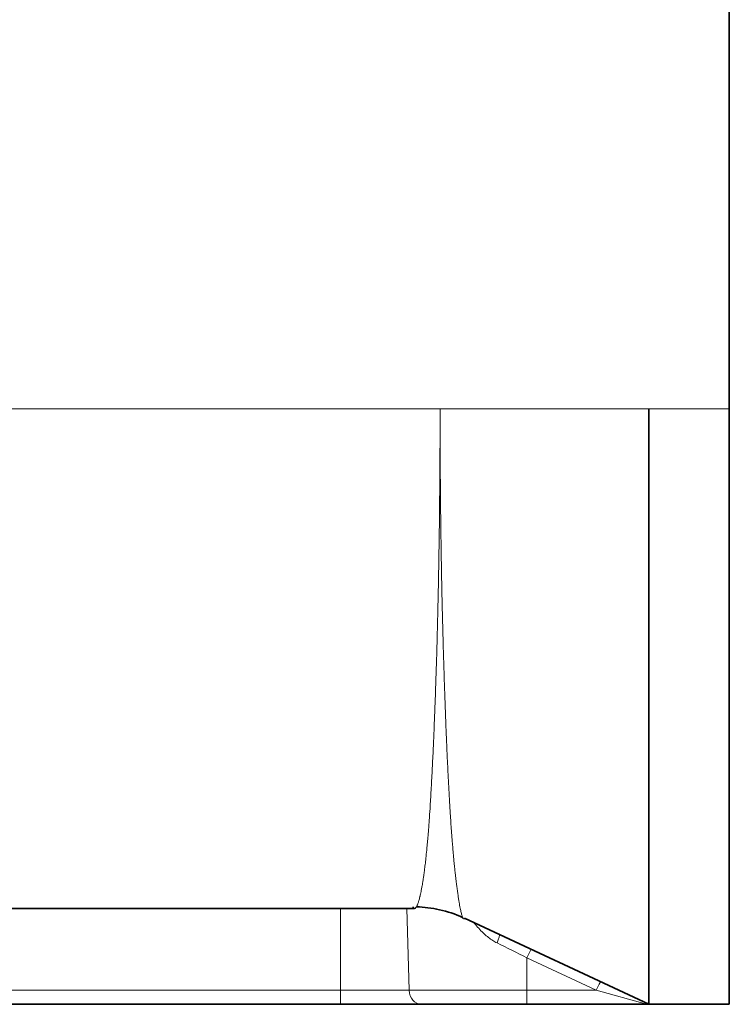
# Model space of a CAD drawing. Header units: millimetres. Extents: x 10 to 830, y 10 to 584.
# Tile 38 of 174: x 85 to 99, y 329 to 349. Entities that reach past the tile are written whole.
import ezdxf

# ---------------------------------------------------------------- set-up
doc = ezdxf.new("R2010")
doc.units = ezdxf.units.MM
doc.header["$LTSCALE"] = 2
doc.layers.add('Sichtbar (ISO)', color=7, linetype='Continuous', lineweight=35)
doc.layers.add('Sichtbar schmal (ISO)', color=7, linetype='Continuous', lineweight=18)

msp = doc.modelspace()

# ---------------------------------------------------------------- linework, layer by layer
at = {"layer": 'Sichtbar (ISO)'}
for p, q in [((99.35346163, 341.06686516), (99.35346163, 357.02746686)), ((97.70142619, 341.06686516), (97.70142619, 328.84716601)), ((99.35346163, 328.84716601), (99.35346163, 341.06686516)), ((74.80864727, 330.81238539), (92.89852319, 330.81238539)), ((93.92383568, 330.61214058), (97.70142619, 328.84716601)), ((91.37562008, 328.84716601), (75.53197309, 328.84716601)), ((93.03602792, 328.84716601), (91.37562008, 328.84716601)), ((93.03602792, 328.84716601), (95.20346163, 328.84716601)), ((97.65700846, 328.84716601), (95.20346163, 328.84716601)), ((97.70142618, 328.84716601), (97.65700846, 328.84716602)), ((97.70142618, 328.84716601), (97.65700846, 328.84716602)), ((99.35346163, 328.84716601), (97.70142619, 328.84716601))]:
    msp.add_line(p, q, dxfattribs=at)
for points, knots in [([(92.86558162, 330.8471659), (92.86563373, 330.84695977), (92.86592745, 330.8460732), (92.86646878, 330.84469657), (92.86680085, 330.84385208), (92.86722603, 330.84282253), (92.86774379, 330.84164763), (92.86807005, 330.84090726), (92.86843307, 330.84010914), (92.86883259, 330.83926678), (92.86986613, 330.83708764), (92.87114426, 330.83461451), (92.87266806, 330.83206082), (92.87336606, 330.83089105), (92.87411551, 330.829704), (92.87491649, 330.82851835), (92.87586409, 330.82711565), (92.8768838, 330.82571503), (92.87797518, 330.82435981), (92.87998907, 330.82185908), (92.8822474, 330.81951455), (92.88475396, 330.81757056), (92.88585861, 330.81671385), (92.88701113, 330.81593459), (92.88821096, 330.81525229), (92.88973369, 330.81438636), (92.89133262, 330.81367684), (92.89300441, 330.8131786), (92.89475968, 330.81265548), (92.89659574, 330.81236377), (92.89852313, 330.81236487)], [0, 0, 0, 0, 0.02, 0.02, 0.02, 0.03226884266, 0.03226884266, 0.03226884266, 0.04, 0.04, 0.04, 0.06, 0.06, 0.06, 0.06916145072, 0.06916145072, 0.06916145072, 0.08, 0.08, 0.08, 0.1, 0.1, 0.1, 0.1088139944, 0.1088139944, 0.1088139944, 0.12, 0.12, 0.12, 0.1317446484, 0.1317446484, 0.1317446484, 0.1317446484]), ([(93.88411704, 330.63027274), (93.73210002, 330.6980597), (93.57170851, 330.75125676), (93.40759874, 330.78770344), (93.25244583, 330.82216091), (93.0939696, 330.84164696), (92.93650213, 330.84615068)], [0.04023893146, 0.04023893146, 0.04023893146, 0.04023893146, 0.5, 0.5, 0.5, 0.93466801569, 0.93466801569, 0.93466801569, 0.93466801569])]:
    msp.add_open_spline(points, degree=3, knots=knots, dxfattribs=at)
at = {"layer": 'Sichtbar schmal (ISO)'}
for p, q in [((93.42080533, 341.06554894), (84.50346162, 341.06615604)), ((93.42080533, 341.06554894), (93.42080395, 341.05766508)), ((97.70142619, 341.06686516), (99.35346163, 341.06686516)), ((93.02040684, 331.11455536), (93.02040772, 331.1145552)), ((91.37562008, 330.81238539), (91.37562008, 329.13669616)), ((92.73780824, 330.81238539), (92.78650791, 329.13669616)), ((95.20346163, 329.13669616), (95.20346163, 329.80049762)), ((95.20346163, 329.80049762), (96.62420185, 329.13669616)), ((91.37562008, 329.13669616), (75.53197309, 329.13669616)), ((92.78650791, 329.13669616), (91.37562008, 329.13669616)), ((91.37562008, 329.13669616), (91.37562008, 328.84716601)), ((92.78650791, 329.13669616), (95.20346163, 329.13669616)), ((96.62420185, 329.13669616), (95.20346163, 329.13669616)), ((95.20346163, 329.13669616), (95.20346163, 328.84716601)), ((96.62420184, 329.13669617), (97.65700846, 328.84716601))]:
    msp.add_line(p, q, dxfattribs=at)
for centre, major_axis, ratio, start_param, end_param in [((94.54686345, 330.10029502), (0.08465975, 0.18119803), 0.1759608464, 4.8328180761, 6.2831855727), ((95.1524742, 329.8227137), (-2.92850207, 1.46163266), 0.0008836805, 4.6954183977, 4.9065567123), ((95.20346163, 329.79351773), (0.08465975, 0.18119803), 0.0147803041, 0, 1.5391724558), ((96.62420183, 329.12971627), (0.08465969, 0.18119788), 0.0147801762, 6.2831832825, 7.8223576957), ((93.03602792, 329.14716601), (0, -0.3), 0.8322403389, 4.7472955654, 6.2831853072)]:
    msp.add_ellipse(centre, major_axis=major_axis, ratio=ratio, start_param=start_param, end_param=end_param, dxfattribs=at)
for points, knots in [([(92.89852313, 330.81236487), (92.89987791, 330.81236564), (92.90127781, 330.81251108), (92.90272651, 330.81282251), (92.90428335, 330.81315719), (92.90589556, 330.81368543), (92.90754798, 330.81442759), (92.90962072, 330.81535853), (92.91175696, 330.8166278), (92.91392027, 330.81825509), (92.91780819, 330.82117966), (92.92178791, 330.82511222), (92.92658568, 330.83129176), (92.92809905, 330.83324098), (92.92968558, 330.83543636), (92.93127279, 330.83779726), (92.93471745, 330.84292102), (92.93817743, 330.84892548), (92.94073434, 330.85377289), (92.9444694, 330.86085386), (92.9463237, 330.86474815), (92.94877905, 330.86998896), (92.9512344, 330.87522977), (92.95429079, 330.88228914), (92.95728593, 330.88973806), (92.96028107, 330.89718698), (92.96321497, 330.90488748), (92.96626528, 330.91338877), (92.96931559, 330.92189005), (92.97248231, 330.93123264), (92.97571705, 330.94132928), (92.9783081, 330.94941676), (92.98094284, 330.95798081), (92.98362932, 330.96708715), (92.98429672, 330.96934944), (92.98496732, 330.97164527), (92.98564126, 330.97397579), (92.98902796, 330.98568726), (92.99249861, 330.99827687), (92.99603789, 331.01176484), (92.99957717, 331.02525281), (93.00318507, 331.03962926), (93.00690695, 331.05515251), (93.00786199, 331.05913579), (93.00882449, 331.06319543), (93.00979169, 331.0673225), (93.01259374, 331.07927902), (93.01543559, 331.09180866), (93.01824844, 331.10463309), (93.02203221, 331.12188417), (93.02576393, 331.13953857), (93.03006236, 331.16073259), (93.03195669, 331.17007287), (93.03395742, 331.1801444), (93.03587539, 331.18999706), (93.03830949, 331.20250104), (93.04061029, 331.2146583), (93.04236719, 331.2241016), (93.04550845, 331.24098585), (93.04692583, 331.24877194), (93.04906025, 331.26054632), (93.05119466, 331.27232071), (93.05404611, 331.28840314), (93.05696646, 331.30536969), (93.05886835, 331.31641927), (93.06079944, 331.32780709), (93.06280766, 331.33987086), (93.06388305, 331.34633092), (93.06498058, 331.35298564), (93.06610754, 331.35989418), (93.06933905, 331.379704), (93.07281284, 331.40160714), (93.07648337, 331.42563624), (93.0801539, 331.44966534), (93.08402118, 331.47581015), (93.08809393, 331.50453467), (93.08918146, 331.51220488), (93.09028383, 331.52005981), (93.09140096, 331.52810967), (93.0944674, 331.55020614), (93.09764499, 331.57376894), (93.10093923, 331.5990315), (93.10543357, 331.63349736), (93.11014405, 331.67113865), (93.11501926, 331.71208142), (93.1175825, 331.73360789), (93.12019126, 331.75603713), (93.12287391, 331.77973426), (93.12529359, 331.80110844), (93.12777337, 331.82351464), (93.13033403, 331.84725644), (93.13573365, 331.89732031), (93.14149291, 331.95359353), (93.14688354, 332.00876642), (93.15065877, 332.04740585), (93.15424847, 332.08516516), (93.1585873, 332.13293362), (93.16044385, 332.15337332), (93.16243739, 332.17567667), (93.16463729, 332.20086484), (93.17197844, 332.28491886), (93.1816388, 332.4025543), (93.19036833, 332.51874447), (93.19281379, 332.55129363), (93.19518701, 332.58363306), (93.19750532, 332.61593238), (93.20346262, 332.69893138), (93.20906125, 332.78158559), (93.21462342, 332.86769391), (93.22235013, 332.98731154), (93.23000458, 333.11373188), (93.23735686, 333.2429311), (93.24470913, 333.37213032), (93.25175923, 333.50403616), (93.25856901, 333.63834216), (93.2653788, 333.77264817), (93.27194829, 333.90936357), (93.27825991, 334.04723238), (93.28457152, 334.18510119), (93.29062526, 334.32412279), (93.29642954, 334.46361571), (93.30223383, 334.60310864), (93.30778867, 334.74307885), (93.31307791, 334.88219519), (93.31521267, 334.93834299), (93.31730403, 334.99435654), (93.31935591, 335.05030888), (93.32238793, 335.13298859), (93.32533383, 335.21553397), (93.32820502, 335.298255), (93.33301924, 335.43695633), (93.33762406, 335.57617011), (93.34181086, 335.70764875), (93.34599766, 335.83912739), (93.34976644, 335.96273162), (93.35388269, 336.1062261), (93.35514149, 336.15010821), (93.35643492, 336.19585539), (93.35773941, 336.24281463), (93.36070061, 336.34941209), (93.36371427, 336.46228132), (93.36655533, 336.57350664), (93.37064795, 336.73372991), (93.37436946, 336.89053412), (93.37790899, 337.04991739), (93.38144852, 337.20930065), (93.38480608, 337.37127305), (93.38793103, 337.53400197), (93.38860969, 337.56934258), (93.38927733, 337.60471889), (93.38993416, 337.64013373), (93.39230174, 337.7677896), (93.39452887, 337.89594561), (93.39662159, 338.02474102), (93.39929487, 338.1892674), (93.40174911, 338.35483644), (93.40398067, 338.52117465), (93.40621223, 338.68751286), (93.40822111, 338.8546202), (93.41000828, 339.02237972), (93.41081636, 339.09823286), (93.41157916, 339.17422354), (93.41229656, 339.25032977), (93.41316579, 339.34254276), (93.41396838, 339.43492537), (93.41470441, 339.5274638), (93.41604791, 339.69637704), (93.41716943, 339.86579243), (93.41806906, 340.03557675), (93.41896869, 340.20536107), (93.41964642, 340.37551423), (93.42010224, 340.54590468), (93.42055806, 340.71629513), (93.42079196, 340.88692285), (93.42080395, 341.05766508)], [0.1317446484, 0.1317446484, 0.1317446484, 0.1317446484, 0.14, 0.14, 0.14, 0.14887165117, 0.14887165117, 0.14887165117, 0.16, 0.16, 0.16, 0.18, 0.18, 0.18, 0.18630862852, 0.18630862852, 0.18630862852, 0.2, 0.2, 0.2, 0.22, 0.22, 0.22, 0.24, 0.24, 0.24, 0.26, 0.26, 0.26, 0.28, 0.28, 0.28, 0.29602012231, 0.29602012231, 0.29602012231, 0.3, 0.3, 0.3, 0.32, 0.32, 0.32, 0.34, 0.34, 0.34, 0.34513202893, 0.34513202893, 0.34513202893, 0.36, 0.36, 0.36, 0.38, 0.38, 0.38, 0.38881407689, 0.38881407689, 0.38881407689, 0.4, 0.4, 0.4, 0.42, 0.42, 0.42, 0.44, 0.44, 0.44, 0.45302513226, 0.45302513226, 0.45302513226, 0.46, 0.46, 0.46, 0.48, 0.48, 0.48, 0.5, 0.5, 0.5, 0.50534052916, 0.50534052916, 0.50534052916, 0.52, 0.52, 0.52, 0.54, 0.54, 0.54, 0.55051539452, 0.55051539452, 0.55051539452, 0.56, 0.56, 0.56, 0.58, 0.58, 0.58, 0.59400666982, 0.59400666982, 0.59400666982, 0.6, 0.6, 0.6, 0.62, 0.62, 0.62, 0.62560273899, 0.62560273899, 0.62560273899, 0.64, 0.64, 0.64, 0.66, 0.66, 0.66, 0.68, 0.68, 0.68, 0.7, 0.7, 0.7, 0.72, 0.72, 0.72, 0.74, 0.74, 0.74, 0.74807206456, 0.74807206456, 0.74807206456, 0.76, 0.76, 0.76, 0.78, 0.78, 0.78, 0.8, 0.8, 0.8, 0.80611620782, 0.80611620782, 0.80611620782, 0.82, 0.82, 0.82, 0.84, 0.84, 0.84, 0.86, 0.86, 0.86, 0.86434349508, 0.86434349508, 0.86434349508, 0.88, 0.88, 0.88, 0.9, 0.9, 0.9, 0.92, 0.92, 0.92, 0.92904308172, 0.92904308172, 0.92904308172, 0.94, 0.94, 0.94, 0.96, 0.96, 0.96, 0.98, 0.98, 0.98, 1, 1, 1, 1]), ([(93.42080395, 341.05766508), (93.42080731, 341.04996107), (93.42080755, 341.04587094), (93.42080731, 341.0442491), (93.42080707, 341.04262726), (93.42080732, 341.04197491), (93.42080731, 341.04060868), (93.42080729, 341.03924244), (93.42080731, 341.038004), (93.42080731, 341.03669599), (93.42080731, 341.03538798), (93.42080731, 341.03408013), (93.42080731, 341.03278386), (93.42080731, 341.0314876), (93.42080731, 341.03006458), (93.42080731, 341.02887228), (93.4208073, 341.02767999), (93.42080728, 341.02635722), (93.42080734, 341.0241454), (93.4208074, 341.02193358), (93.42080757, 341.01950045), (93.42080783, 341.01710077), (93.4208081, 341.01470109), (93.42080847, 341.01219714), (93.42080894, 341.00962716), (93.4208094, 341.00705718), (93.42080998, 341.00438571), (93.42081065, 341.0016692), (93.42081131, 340.99895268), (93.42081217, 340.99588838), (93.42081296, 340.99322729), (93.42081375, 340.9905662), (93.42081468, 340.98762597), (93.4208165, 340.98260458), (93.42081832, 340.9775832), (93.42082052, 340.97202403), (93.4208228, 340.9668739), (93.42082508, 340.96172377), (93.4208276, 340.95649414), (93.42083031, 340.95131055), (93.42083302, 340.94612696), (93.42083597, 340.94089756), (93.42083907, 340.93574175), (93.42084218, 340.93058593), (93.42084592, 340.92487929), (93.42084909, 340.92016754), (93.42085227, 340.91545578), (93.42085553, 340.9107366), (93.42086319, 340.90100734), (93.42086702, 340.89614271), (93.42087166, 340.89044333), (93.42087626, 340.88509021), (93.42088086, 340.87973709), (93.42088542, 340.87473023), (93.42089026, 340.86963086), (93.42089509, 340.8645315), (93.4209002, 340.85933963), (93.4209055, 340.85417173), (93.42091079, 340.84900382), (93.42091628, 340.84385988), (93.42092198, 340.83871283), (93.42092767, 340.83356578), (93.42093357, 340.82841563), (93.42093969, 340.82325419), (93.42094582, 340.81809276), (93.42095217, 340.81292003), (93.42095866, 340.80779584), (93.42096514, 340.80267165), (93.42097174, 340.79759599), (93.42097886, 340.79233778), (93.42098597, 340.78707957), (93.42099358, 340.78163882), (93.4210003, 340.77688005), (93.42100701, 340.77212128), (93.42101283, 340.7680445), (93.42102148, 340.76232337), (93.42103012, 340.75660224), (93.42104159, 340.74923675), (93.42105694, 340.73982694), (93.42107229, 340.73041714), (93.42109153, 340.71896302), (93.42111036, 340.7083243), (93.4211292, 340.69768559), (93.42114764, 340.68786226), (93.42116721, 340.67782184), (93.42118678, 340.66778142), (93.42120747, 340.65752391), (93.4212289, 340.64732429), (93.42125032, 340.63712468), (93.42127247, 340.62698298), (93.42129543, 340.61683183), (93.42131839, 340.60668068), (93.42134216, 340.59652008), (93.4213668, 340.58634459), (93.42139144, 340.57616909), (93.42141695, 340.5659787), (93.42144302, 340.55586275), (93.42146909, 340.5457468), (93.42149573, 340.5357053), (93.42152408, 340.52538646), (93.42155244, 340.51506761), (93.42158251, 340.50447142), (93.42160999, 340.49491588), (93.42163746, 340.48536033), (93.42166232, 340.47684541), (93.42169564, 340.46595904), (93.42172895, 340.45507267), (93.42177071, 340.44181485), (93.42182988, 340.42387602), (93.42188905, 340.40593719), (93.42196562, 340.38331741), (93.42203984, 340.36250186), (93.42211406, 340.34168631), (93.42218591, 340.3226749), (93.4222623, 340.30318236), (93.42233869, 340.28368981), (93.42241961, 340.26371617), (93.42250324, 340.24387172), (93.42258687, 340.22402728), (93.42267319, 340.20431202), (93.42276266, 340.18457128), (93.42285212, 340.16483055), (93.42294473, 340.14506433), (93.42304056, 340.12528238), (93.42313639, 340.10550044), (93.42323545, 340.08570276), (93.42333694, 340.06600637), (93.42343842, 340.04630998), (93.42354234, 340.02671488), (93.42365179, 340.0067446), (93.42376125, 339.98677432), (93.42387626, 339.96642891), (93.42398513, 339.94749843), (93.424094, 339.92856795), (93.42419673, 339.9110523), (93.42432133, 339.89059541), (93.42444593, 339.87013853), (93.42459239, 339.84674031), (93.42481058, 339.81342272), (93.42502878, 339.78010514), (93.42531879, 339.73686896), (93.42559756, 339.69733559), (93.42587633, 339.65780221), (93.42614376, 339.62197078), (93.42642827, 339.5851512), (93.42671279, 339.54833161), (93.42701443, 339.5105242), (93.42732559, 339.47298519), (93.42763675, 339.43544617), (93.42795741, 339.39817545), (93.42828951, 339.3608484), (93.42862161, 339.32352135), (93.42896514, 339.28613799), (93.42932003, 339.24875179), (93.42967493, 339.21136559), (93.4300412, 339.17397654), (93.43041717, 339.13670644), (93.43079313, 339.09943634), (93.4311788, 339.06228515), (93.4315809, 339.02472355), (93.431983, 338.98716194), (93.43240158, 338.94919018), (93.43281124, 338.91281442), (93.4332209, 338.87643867), (93.43362153, 338.84165821), (93.43406666, 338.80417699), (93.4345118, 338.76669578), (93.43500117, 338.7265119), (93.43575402, 338.66737038), (93.43650687, 338.60822885), (93.43752455, 338.53013838), (93.43849656, 338.45909287), (93.43946857, 338.38804735), (93.4403933, 338.32403711), (93.44137552, 338.25832595), (93.44235774, 338.1926148), (93.44339813, 338.12520649), (93.44446824, 338.05845134), (93.44553835, 337.9916962), (93.44663794, 337.92559295), (93.44777471, 337.85952845), (93.44891147, 337.79346395), (93.45008548, 337.7274386), (93.45129493, 337.66161751), (93.45250437, 337.59579641), (93.45374922, 337.53017947), (93.4550289, 337.46477958), (93.45630858, 337.3993797), (93.45762308, 337.33419677), (93.45897663, 337.26907652), (93.46033017, 337.20395628), (93.46172292, 337.13889937), (93.4631381, 337.07457098), (93.46455329, 337.01024259), (93.46599056, 336.94664111), (93.46747043, 336.88298663), (93.4689503, 336.81933215), (93.47047021, 336.75561219), (93.47239907, 336.67787654), (93.47432794, 336.60014089), (93.47667334, 336.50842535), (93.47906784, 336.41882157), (93.48130334, 336.33516722), (93.48357534, 336.25332847), (93.48598289, 336.16925374), (93.48615412, 336.16327442), (93.48632602, 336.15728393), (93.48649865, 336.15128086), (93.48909861, 336.0608691), (93.4918651, 335.96758392), (93.49476382, 335.87301149), (93.49766254, 335.77843907), (93.50069242, 335.68257469), (93.50386334, 335.58529295), (93.50703425, 335.4880112), (93.5103466, 335.38931374), (93.51379721, 335.28956717), (93.51724781, 335.1898206), (93.52083648, 335.08902415), (93.52456543, 334.98743271), (93.52829437, 334.88584126), (93.53216392, 334.78345606), (93.53616799, 334.68065623), (93.54017207, 334.5778564), (93.54430948, 334.47463748), (93.54860491, 334.37118444), (93.55290035, 334.26773139), (93.55735286, 334.16403846), (93.56201917, 334.05799979), (93.56668548, 333.95196112), (93.57164545, 333.84390105), (93.57484631, 333.77684056), (93.57804717, 333.70978006), (93.57934458, 333.68314281), (93.58139789, 333.64071013), (93.58345121, 333.59827746), (93.58634163, 333.54037195), (93.58917573, 333.48507278), (93.59200983, 333.42977361), (93.5947553, 333.37695334), (93.59767068, 333.32213239), (93.60058606, 333.26731144), (93.60368185, 333.21053086), (93.60688274, 333.15328976), (93.61008363, 333.09604865), (93.61338624, 333.03833384), (93.61681192, 332.98009914), (93.61800914, 332.95974708), (93.61922169, 332.93933142), (93.62044925, 332.91887114), (93.62273419, 332.88078709), (93.62507117, 332.84254881), (93.62745821, 332.80425989), (93.63112767, 332.74540063), (93.63491402, 332.68642182), (93.63882161, 332.62739209), (93.6427292, 332.56836236), (93.64676026, 332.50929087), (93.65090212, 332.45102583), (93.65504399, 332.39276079), (93.65928323, 332.33524886), (93.66375935, 332.27594362), (93.66823548, 332.21663839), (93.67305546, 332.15594657), (93.6766769, 332.11252274), (93.68029834, 332.06909892), (93.68254944, 332.04230363), (93.68515112, 332.0114214), (93.68775281, 331.98053916), (93.69080166, 331.94592479), (93.69371101, 331.91368786), (93.69427543, 331.90743379), (93.69483345, 331.90126594), (93.69538635, 331.8951715), (93.69768342, 331.86985182), (93.6998922, 331.84578844), (93.70210509, 331.82213849), (93.70485062, 331.79279601), (93.70761089, 331.76411072), (93.71033337, 331.73641629), (93.71305585, 331.70872185), (93.71573832, 331.68201075), (93.71839585, 331.6561444), (93.72105338, 331.63027805), (93.72368613, 331.60525682), (93.72629253, 331.58096488), (93.72889892, 331.55667294), (93.7314805, 331.53311608), (93.7340234, 331.51053811), (93.7365663, 331.48796013), (93.73906418, 331.4663381), (93.74158848, 331.44454217), (93.74411278, 331.42274623), (93.74668863, 331.40086453), (93.74894778, 331.38301189), (93.75120692, 331.36515925), (93.75302022, 331.35089931), (93.75668971, 331.32087466), (93.7595974, 331.29708315), (93.76388487, 331.26393999), (93.76812601, 331.23290529), (93.76923714, 331.22477451), (93.7703451, 331.21677085), (93.77142423, 331.20906353), (93.77662234, 331.17193788), (93.78085849, 331.14142441), (93.78517182, 331.11132363), (93.78948516, 331.08122284), (93.79396017, 331.05178514), (93.79826486, 331.02436783), (93.80256955, 330.99695051), (93.80668135, 330.97149077), (93.81070334, 330.94752655), (93.81472534, 330.92356234), (93.81866358, 330.90110956), (93.82248727, 330.88015629), (93.82631096, 330.85920303), (93.83001804, 330.83974394), (93.83361665, 330.82163872), (93.83721525, 330.8035335), (93.84070757, 330.78678842), (93.84409147, 330.77137987), (93.84747537, 330.75597132), (93.85074434, 330.74188095), (93.85391174, 330.7288093), (93.85707913, 330.71573764), (93.8601678, 330.70374618), (93.86307436, 330.69339227), (93.86598093, 330.68303836), (93.86861845, 330.67409927), (93.87164602, 330.6643698), (93.87391962, 330.65706331), (93.87650177, 330.64947381), (93.87902467, 330.64282191), (93.87986131, 330.640616), (93.88069144, 330.63850637), (93.88150164, 330.63651542), (93.88475498, 330.62852075), (93.88757486, 330.62239452), (93.89028284, 330.61731727), (93.89299082, 330.61224002), (93.89561255, 330.60826959), (93.8980447, 330.60530242), (93.90047684, 330.60233524), (93.90271387, 330.60035948), (93.9047872, 330.59913096), (93.90686053, 330.59790244), (93.90877132, 330.59742346), (93.91051035, 330.59748177), (93.91224938, 330.59754008), (93.91381644, 330.5981353), (93.91521414, 330.59905244), (93.91661185, 330.59996959), (93.91784024, 330.60120873), (93.91889859, 330.6025593), (93.91995694, 330.60390987), (93.92084524, 330.60537186), (93.92156368, 330.60673736), (93.92228211, 330.60810286), (93.92283071, 330.60937194), (93.92320942, 330.61034028), (93.92358812, 330.61130862), (93.92379682, 330.61197579), (93.92383567, 330.6121405)], [0, 0, 0, 0, 0.0151515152, 0.0151515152, 0.0151515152, 0.0303030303, 0.0303030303, 0.0303030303, 0.0454545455, 0.0454545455, 0.0454545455, 0.0606060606, 0.0606060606, 0.0606060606, 0.0757575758, 0.0757575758, 0.0757575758, 0.0909090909, 0.0909090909, 0.0909090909, 0.1060606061, 0.1060606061, 0.1060606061, 0.1212121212, 0.1212121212, 0.1212121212, 0.1363636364, 0.1363636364, 0.1363636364, 0.1515151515, 0.1515151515, 0.1515151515, 0.1666666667, 0.1666666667, 0.1666666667, 0.1818181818, 0.1818181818, 0.1818181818, 0.196969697, 0.196969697, 0.196969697, 0.2121212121, 0.2121212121, 0.2121212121, 0.2272727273, 0.2272727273, 0.2272727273, 0.2424242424, 0.2424242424, 0.2424242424, 0.25, 0.25, 0.25, 0.2575757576, 0.2575757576, 0.2575757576, 0.2651515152, 0.2651515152, 0.2651515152, 0.2727272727, 0.2727272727, 0.2727272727, 0.2803030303, 0.2803030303, 0.2803030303, 0.2878787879, 0.2878787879, 0.2878787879, 0.2954545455, 0.2954545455, 0.2954545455, 0.303030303, 0.303030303, 0.303030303, 0.3106060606, 0.3106060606, 0.3106060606, 0.3181818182, 0.3181818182, 0.3181818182, 0.3257575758, 0.3257575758, 0.3257575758, 0.3333333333, 0.3333333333, 0.3333333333, 0.3409090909, 0.3409090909, 0.3409090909, 0.3484848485, 0.3484848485, 0.3484848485, 0.3560606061, 0.3560606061, 0.3560606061, 0.3636363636, 0.3636363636, 0.3636363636, 0.3712121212, 0.3712121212, 0.3712121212, 0.3787878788, 0.3787878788, 0.3787878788, 0.3863636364, 0.3863636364, 0.3863636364, 0.3939393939, 0.3939393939, 0.3939393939, 0.4015151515, 0.4015151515, 0.4015151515, 0.4090909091, 0.4090909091, 0.4090909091, 0.4166666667, 0.4166666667, 0.4166666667, 0.4242424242, 0.4242424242, 0.4242424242, 0.4318181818, 0.4318181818, 0.4318181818, 0.4393939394, 0.4393939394, 0.4393939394, 0.446969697, 0.446969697, 0.446969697, 0.4545454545, 0.4545454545, 0.4545454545, 0.4621212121, 0.4621212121, 0.4621212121, 0.4696969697, 0.4696969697, 0.4696969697, 0.4772727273, 0.4772727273, 0.4772727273, 0.4848484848, 0.4848484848, 0.4848484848, 0.4924242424, 0.4924242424, 0.4924242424, 0.5, 0.5, 0.5, 0.5075757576, 0.5075757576, 0.5075757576, 0.5151515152, 0.5151515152, 0.5151515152, 0.5227272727, 0.5227272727, 0.5227272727, 0.5303030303, 0.5303030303, 0.5303030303, 0.5378787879, 0.5378787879, 0.5378787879, 0.5454545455, 0.5454545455, 0.5454545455, 0.553030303, 0.553030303, 0.553030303, 0.5606060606, 0.5606060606, 0.5606060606, 0.5681818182, 0.5681818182, 0.5681818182, 0.5757575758, 0.5757575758, 0.5757575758, 0.5833333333, 0.5833333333, 0.5833333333, 0.5909090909, 0.5909090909, 0.5909090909, 0.5984848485, 0.5984848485, 0.5984848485, 0.6060606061, 0.6060606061, 0.6060606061, 0.6136363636, 0.6136363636, 0.6136363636, 0.6212121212, 0.6212121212, 0.6212121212, 0.6287878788, 0.6287878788, 0.6287878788, 0.6358606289, 0.6358606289, 0.6358606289, 0.6363636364, 0.6363636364, 0.6363636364, 0.6439393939, 0.6439393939, 0.6439393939, 0.6515151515, 0.6515151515, 0.6515151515, 0.6590909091, 0.6590909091, 0.6590909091, 0.6666666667, 0.6666666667, 0.6666666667, 0.6742424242, 0.6742424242, 0.6742424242, 0.6818181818, 0.6818181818, 0.6818181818, 0.6893939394, 0.6893939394, 0.6893939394, 0.696969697, 0.696969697, 0.696969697, 0.7045454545, 0.7045454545, 0.7045454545, 0.7121212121, 0.7121212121, 0.7121212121, 0.7196969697, 0.7196969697, 0.7196969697, 0.7272727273, 0.7272727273, 0.7272727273, 0.7348484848, 0.7348484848, 0.7348484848, 0.7374960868, 0.7374960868, 0.7374960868, 0.7424242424, 0.7424242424, 0.7424242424, 0.75, 0.75, 0.75, 0.7575757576, 0.7575757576, 0.7575757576, 0.7651515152, 0.7651515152, 0.7651515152, 0.7727272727, 0.7727272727, 0.7727272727, 0.7803030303, 0.7803030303, 0.7803030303, 0.7878787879, 0.7878787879, 0.7878787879, 0.7893485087, 0.7893485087, 0.7893485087, 0.7954545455, 0.7954545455, 0.7954545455, 0.803030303, 0.803030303, 0.803030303, 0.8106060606, 0.8106060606, 0.8106060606, 0.8181818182, 0.8181818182, 0.8181818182, 0.8257575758, 0.8257575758, 0.8257575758, 0.8333333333, 0.8333333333, 0.8333333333, 0.8409090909, 0.8409090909, 0.8409090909, 0.8484848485, 0.8484848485, 0.8484848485, 0.8544878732, 0.8544878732, 0.8544878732, 0.8560606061, 0.8560606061, 0.8560606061, 0.8636363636, 0.8636363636, 0.8636363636, 0.8712121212, 0.8712121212, 0.8712121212, 0.8787878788, 0.8787878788, 0.8787878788, 0.8863636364, 0.8863636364, 0.8863636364, 0.8939393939, 0.8939393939, 0.8939393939, 0.9015151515, 0.9015151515, 0.9015151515, 0.9090909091, 0.9090909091, 0.9090909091, 0.9166666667, 0.9166666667, 0.9166666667, 0.9242424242, 0.9242424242, 0.9242424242, 0.9299315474, 0.9299315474, 0.9299315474, 0.9318181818, 0.9318181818, 0.9318181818, 0.9393939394, 0.9393939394, 0.9393939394, 0.946969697, 0.946969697, 0.946969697, 0.9545454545, 0.9545454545, 0.9545454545, 0.9621212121, 0.9621212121, 0.9621212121, 0.9696969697, 0.9696969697, 0.9696969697, 0.9772727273, 0.9772727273, 0.9772727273, 0.9848484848, 0.9848484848, 0.9848484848, 0.9924242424, 0.9924242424, 0.9924242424, 1, 1, 1, 1]), ([(94.11449957, 330.52305799), (94.12458109, 330.51041487), (94.13461861, 330.49806061), (94.14461976, 330.48598505), (94.17576023, 330.44838552), (94.20655017, 330.41348828), (94.2367426, 330.38143581), (94.26693504, 330.34938334), (94.2965283, 330.32017545), (94.32577337, 330.293321), (94.35501843, 330.26646654), (94.38391368, 330.24196535), (94.41319555, 330.21922225), (94.44247742, 330.19647915), (94.4721501, 330.17549469), (94.50148912, 330.15679255), (94.53082812, 330.13809041), (94.55983131, 330.12167027), (94.58868715, 330.10727492)], [0.3348547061, 0.3348547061, 0.3348547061, 0.3348547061, 0.375, 0.375, 0.375, 0.5, 0.5, 0.5, 0.625, 0.625, 0.625, 0.75, 0.75, 0.75, 0.875, 0.875, 0.875, 0.99999995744, 0.99999995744, 0.99999995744, 0.99999995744])]:
    msp.add_open_spline(points, degree=3, knots=knots, dxfattribs=at)
msp.add_open_spline([(93.42080533, 341.06554894), (93.91806756, 341.06542226), (94.8981656, 341.06531998), (96.32504712, 341.06311972), (97.24744218, 341.06528853), (97.70142619, 341.06686516)], degree=3, dxfattribs=at)

doc.saveas('drawing.dxf')
